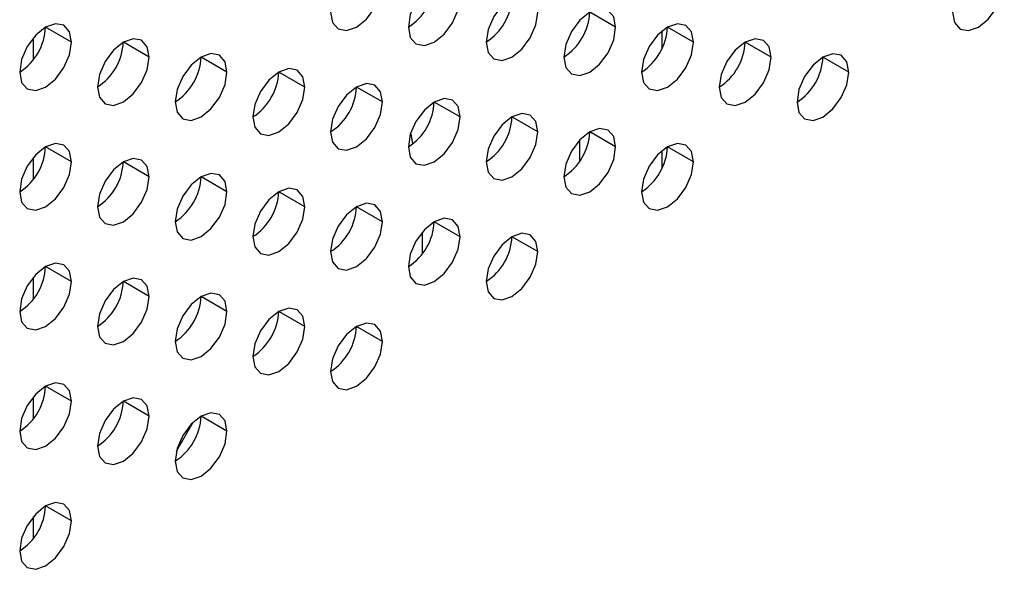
# Model space of a CAD drawing. Header units: millimetres. Extents: x 0 to 1118, y 0 to 864.
# Tile 220 of 254: x 953.73 to 958.21, y 713.04 to 715.54. Entities that reach past the tile are written whole.
import ezdxf

# ---------------------------------------------------------------- set-up
doc = ezdxf.new("R2010")
doc.units = ezdxf.units.MM

msp = doc.modelspace()

# ---------------------------------------------------------------- linework, layer by layer
at = {"color": 7, "linetype": 'Continuous', "lineweight": 25}
for p, q in [((956.4444, 715.5085), (956.3266, 715.5765)), ((953.9696, 715.4407), (953.8517, 715.5087)), ((956.798, 715.4404), (956.6801, 715.5084)), ((953.7961, 715.3611), (953.7961, 715.4606)), ((954.3231, 715.3726), (954.2053, 715.4406)), ((957.1515, 715.3723), (957.0337, 715.4404)), ((954.6767, 715.3045), (954.5588, 715.3726)), ((957.5051, 715.3043), (957.3873, 715.3723)), ((955.0302, 715.2364), (954.9124, 715.3045)), ((955.3838, 715.1684), (955.2659, 715.2364)), ((955.7373, 715.1003), (955.6195, 715.1683)), ((956.0909, 715.0322), (955.973, 715.1002)), ((955.5126, 715.0239), (955.5208, 714.9795)), ((956.4444, 714.9641), (956.3266, 715.0322)), ((953.9696, 714.8963), (953.8517, 714.9643)), ((956.798, 714.896), (956.6801, 714.9641)), ((953.7961, 714.8167), (953.7961, 714.9162)), ((954.3231, 714.8282), (954.2053, 714.8963)), ((954.6767, 714.7602), (954.5588, 714.8282)), ((955.0302, 714.6921), (954.9124, 714.7601)), ((955.3838, 714.624), (955.2659, 714.692)), ((955.7373, 714.5559), (955.6195, 714.624)), ((956.0909, 714.4878), (955.973, 714.5559)), ((953.9696, 714.352), (953.8517, 714.42)), ((953.7961, 714.2724), (953.7961, 714.3718)), ((954.3231, 714.2839), (954.2053, 714.3519)), ((954.6767, 714.2158), (954.5588, 714.2838)), ((955.0302, 714.1477), (954.9124, 714.2158)), ((955.3838, 714.0796), (955.2659, 714.1477)), ((953.9696, 713.8076), (953.8517, 713.8756)), ((953.7961, 713.728), (953.7961, 713.8275)), ((954.3231, 713.7395), (954.2053, 713.8075)), ((954.6767, 713.6714), (954.5588, 713.7395)), ((954.4468, 713.5808), (954.5224, 713.7118)), ((953.9696, 713.2632), (953.8517, 713.3313)), ((953.7961, 713.1836), (953.7961, 713.2831))]:
    msp.add_line(p, q, dxfattribs=at)
at = {"color": 8, "linetype": 'Continuous', "lineweight": 25}
for p, q in [((956.6566, 715.4133), (956.6566, 715.4921)), ((956.2801, 714.9943), (956.2801, 714.897)), ((956.6566, 714.8689), (956.6566, 714.9478)), ((955.5641, 714.576), (955.5641, 714.4766))]:
    msp.add_line(p, q, dxfattribs=at)
at = {"color": 7, "linetype": 'Continuous', "lineweight": 25, "flags": 128}
for points in [[(955.1481, 715.5767), (955.1571, 715.5298), (955.1826, 715.5003), (955.2208, 715.4929), (955.2659, 715.5086), (955.311, 715.545), (955.3493, 715.5966), (955.3748, 715.6555), (955.3838, 715.7127)], [(955.7373, 715.6446), (955.7284, 715.6915), (955.7028, 715.7209), (955.6646, 715.7284), (955.6195, 715.7127), (955.5744, 715.6763), (955.5362, 715.6247), (955.5106, 715.5658), (955.5016, 715.5086)], [(957.9765, 715.5764), (957.9855, 715.5295), (958.011, 715.5001), (958.0493, 715.4927), (958.0944, 715.5083), (958.1395, 715.5447), (958.1777, 715.5963), (958.2032, 715.6552), (958.2122, 715.7125)], [(955.5016, 715.5086), (955.5106, 715.4617), (955.5362, 715.4323), (955.5744, 715.4248), (955.6195, 715.4405), (955.6646, 715.4769), (955.7028, 715.5285), (955.7284, 715.5874), (955.7373, 715.6446)], [(956.0909, 715.5766), (956.0819, 715.6235), (956.0564, 715.6529), (956.0181, 715.6603), (955.973, 715.6446), (955.9279, 715.6082), (955.8897, 715.5567), (955.8642, 715.4978), (955.8552, 715.4405)], [(955.8552, 715.4405), (955.8642, 715.3936), (955.8897, 715.3642), (955.9279, 715.3568), (955.973, 715.3724), (956.0181, 715.4088), (956.0564, 715.4604), (956.0819, 715.5193), (956.0909, 715.5766)], [(956.4444, 715.5085), (956.4355, 715.5554), (956.4099, 715.5848), (956.3717, 715.5922), (956.3266, 715.5765), (956.2815, 715.5401), (956.2433, 715.4886), (956.2177, 715.4297), (956.2087, 715.3724)], [(953.9696, 715.4407), (953.9606, 715.4876), (953.9351, 715.517), (953.8968, 715.5244), (953.8517, 715.5087), (953.8066, 715.4723), (953.7684, 715.4208), (953.7428, 715.3619), (953.7339, 715.3046)], [(956.2087, 715.3724), (956.2177, 715.3255), (956.2433, 715.2961), (956.2815, 715.2887), (956.3266, 715.3044), (956.3717, 715.3408), (956.4099, 715.3923), (956.4355, 715.4512), (956.4444, 715.5085)], [(956.798, 715.4404), (956.789, 715.4873), (956.7635, 715.5167), (956.7252, 715.5241), (956.6801, 715.5085), (956.635, 715.4721), (956.5968, 715.4205), (956.5713, 715.3616), (956.5623, 715.3043)], [(953.7339, 715.3046), (953.7428, 715.2577), (953.7684, 715.2283), (953.8066, 715.2209), (953.8517, 715.2365), (953.8968, 715.2729), (953.9351, 715.3245), (953.9606, 715.3834), (953.9696, 715.4407)], [(954.3231, 715.3726), (954.3142, 715.4195), (954.2886, 715.4489), (954.2504, 715.4563), (954.2053, 715.4407), (954.1602, 715.4043), (954.1219, 715.3527), (954.0964, 715.2938), (954.0874, 715.2365)], [(956.5623, 715.3043), (956.5713, 715.2574), (956.5968, 715.228), (956.635, 715.2206), (956.6801, 715.2363), (956.7252, 715.2727), (956.7635, 715.3243), (956.789, 715.3831), (956.798, 715.4404)], [(957.1515, 715.3723), (957.1426, 715.4192), (957.117, 715.4486), (957.0788, 715.4561), (957.0337, 715.4404), (956.9886, 715.404), (956.9504, 715.3524), (956.9248, 715.2935), (956.9158, 715.2363)], [(954.0874, 715.2365), (954.0964, 715.1896), (954.1219, 715.1602), (954.1602, 715.1528), (954.2053, 715.1685), (954.2504, 715.2049), (954.2886, 715.2564), (954.3142, 715.3153), (954.3231, 715.3726)], [(954.6767, 715.3045), (954.6677, 715.3514), (954.6422, 715.3808), (954.6039, 715.3882), (954.5588, 715.3726), (954.5137, 715.3362), (954.4755, 715.2846), (954.4499, 715.2257), (954.441, 715.1684)], [(956.9158, 715.2363), (956.9248, 715.1894), (956.9504, 715.16), (956.9886, 715.1525), (957.0337, 715.1682), (957.0788, 715.2046), (957.117, 715.2562), (957.1426, 715.3151), (957.1515, 715.3723)], [(957.5051, 715.3043), (957.4961, 715.3512), (957.4706, 715.3806), (957.4324, 715.388), (957.3873, 715.3723), (957.3422, 715.3359), (957.3039, 715.2843), (957.2784, 715.2254), (957.2694, 715.1682)], [(954.441, 715.1684), (954.4499, 715.1215), (954.4755, 715.0921), (954.5137, 715.0847), (954.5588, 715.1004), (954.6039, 715.1368), (954.6422, 715.1884), (954.6677, 715.2473), (954.6767, 715.3045)], [(955.0302, 715.2364), (955.0213, 715.2833), (954.9957, 715.3127), (954.9575, 715.3202), (954.9124, 715.3045), (954.8673, 715.2681), (954.829, 715.2165), (954.8035, 715.1576), (954.7945, 715.1004)], [(957.2694, 715.1682), (957.2784, 715.1213), (957.3039, 715.0919), (957.3422, 715.0845), (957.3873, 715.1001), (957.4324, 715.1365), (957.4706, 715.1881), (957.4961, 715.247), (957.5051, 715.3043)], [(954.7945, 715.1004), (954.8035, 715.0535), (954.829, 715.0241), (954.8673, 715.0166), (954.9124, 715.0323), (954.9575, 715.0687), (954.9957, 715.1203), (955.0213, 715.1792), (955.0302, 715.2364)], [(955.3838, 715.1684), (955.3748, 715.2153), (955.3493, 715.2447), (955.311, 715.2521), (955.2659, 715.2364), (955.2208, 715.2), (955.1826, 715.1484), (955.1571, 715.0896), (955.1481, 715.0323)], [(955.1481, 715.0323), (955.1571, 714.9854), (955.1826, 714.956), (955.2208, 714.9486), (955.2659, 714.9642), (955.311, 715.0006), (955.3493, 715.0522), (955.3748, 715.1111), (955.3838, 715.1684)], [(955.7373, 715.1003), (955.7284, 715.1472), (955.7028, 715.1766), (955.6646, 715.184), (955.6195, 715.1683), (955.5744, 715.1319), (955.5362, 715.0804), (955.5106, 715.0215), (955.5016, 714.9642)], [(956.0909, 715.0322), (956.0819, 715.0791), (956.0564, 715.1085), (956.0181, 715.1159), (955.973, 715.1003), (955.9279, 715.0639), (955.8897, 715.0123), (955.8642, 714.9534), (955.8552, 714.8961)], [(955.5016, 714.9642), (955.5106, 714.9173), (955.5362, 714.8879), (955.5744, 714.8805), (955.6195, 714.8962), (955.6646, 714.9326), (955.7028, 714.9841), (955.7284, 715.043), (955.7373, 715.1003)], [(955.8552, 714.8961), (955.8642, 714.8492), (955.8897, 714.8198), (955.9279, 714.8124), (955.973, 714.8281), (956.0181, 714.8645), (956.0564, 714.916), (956.0819, 714.9749), (956.0909, 715.0322)], [(956.4444, 714.9641), (956.4355, 715.011), (956.4099, 715.0404), (956.3717, 715.0479), (956.3266, 715.0322), (956.2815, 714.9958), (956.2433, 714.9442), (956.2177, 714.8853), (956.2087, 714.8281)], [(953.9696, 714.8963), (953.9606, 714.9432), (953.9351, 714.9726), (953.8968, 714.98), (953.8517, 714.9644), (953.8066, 714.928), (953.7684, 714.8764), (953.7428, 714.8175), (953.7339, 714.7602)], [(956.798, 714.896), (956.789, 714.9429), (956.7635, 714.9724), (956.7252, 714.9798), (956.6801, 714.9641), (956.635, 714.9277), (956.5968, 714.8761), (956.5713, 714.8172), (956.5623, 714.76)], [(956.2087, 714.8281), (956.2177, 714.7812), (956.2433, 714.7518), (956.2815, 714.7443), (956.3266, 714.76), (956.3717, 714.7964), (956.4099, 714.848), (956.4355, 714.9069), (956.4444, 714.9641)], [(953.7339, 714.7602), (953.7428, 714.7133), (953.7684, 714.6839), (953.8066, 714.6765), (953.8517, 714.6922), (953.8968, 714.7286), (953.9351, 714.7802), (953.9606, 714.8391), (953.9696, 714.8963)], [(954.3231, 714.8282), (954.3142, 714.8751), (954.2886, 714.9045), (954.2504, 714.912), (954.2053, 714.8963), (954.1602, 714.8599), (954.1219, 714.8083), (954.0964, 714.7494), (954.0874, 714.6922)], [(956.5623, 714.76), (956.5713, 714.7131), (956.5968, 714.6837), (956.635, 714.6762), (956.6801, 714.6919), (956.7252, 714.7283), (956.7635, 714.7799), (956.789, 714.8388), (956.798, 714.896)], [(954.6767, 714.7602), (954.6677, 714.8071), (954.6422, 714.8365), (954.6039, 714.8439), (954.5588, 714.8282), (954.5137, 714.7918), (954.4755, 714.7402), (954.4499, 714.6813), (954.441, 714.6241)], [(954.0874, 714.6922), (954.0964, 714.6453), (954.1219, 714.6159), (954.1602, 714.6084), (954.2053, 714.6241), (954.2504, 714.6605), (954.2886, 714.7121), (954.3142, 714.771), (954.3231, 714.8282)], [(954.441, 714.6241), (954.4499, 714.5772), (954.4755, 714.5478), (954.5137, 714.5404), (954.5588, 714.556), (954.6039, 714.5924), (954.6422, 714.644), (954.6677, 714.7029), (954.6767, 714.7602)], [(955.0302, 714.6921), (955.0213, 714.739), (954.9957, 714.7684), (954.9575, 714.7758), (954.9124, 714.7601), (954.8673, 714.7237), (954.829, 714.6722), (954.8035, 714.6133), (954.7945, 714.556)], [(955.3838, 714.624), (955.3748, 714.6709), (955.3493, 714.7003), (955.311, 714.7077), (955.2659, 714.6921), (955.2208, 714.6557), (955.1826, 714.6041), (955.1571, 714.5452), (955.1481, 714.4879)], [(954.7945, 714.556), (954.8035, 714.5091), (954.829, 714.4797), (954.8673, 714.4723), (954.9124, 714.488), (954.9575, 714.5243), (954.9957, 714.5759), (955.0213, 714.6348), (955.0302, 714.6921)], [(955.1481, 714.4879), (955.1571, 714.441), (955.1826, 714.4116), (955.2208, 714.4042), (955.2659, 714.4199), (955.311, 714.4563), (955.3493, 714.5078), (955.3748, 714.5667), (955.3838, 714.624)], [(955.7373, 714.5559), (955.7284, 714.6028), (955.7028, 714.6322), (955.6646, 714.6397), (955.6195, 714.624), (955.5744, 714.5876), (955.5362, 714.536), (955.5106, 714.4771), (955.5016, 714.4199)], [(956.0909, 714.4878), (956.0819, 714.5347), (956.0564, 714.5641), (956.0181, 714.5716), (955.973, 714.5559), (955.9279, 714.5195), (955.8897, 714.4679), (955.8642, 714.409), (955.8552, 714.3518)], [(955.5016, 714.4199), (955.5106, 714.373), (955.5362, 714.3435), (955.5744, 714.3361), (955.6195, 714.3518), (955.6646, 714.3882), (955.7028, 714.4398), (955.7284, 714.4987), (955.7373, 714.5559)], [(955.8552, 714.3518), (955.8642, 714.3049), (955.8897, 714.2755), (955.9279, 714.268), (955.973, 714.2837), (956.0181, 714.3201), (956.0564, 714.3717), (956.0819, 714.4306), (956.0909, 714.4878)], [(953.9696, 714.352), (953.9606, 714.3989), (953.9351, 714.4283), (953.8968, 714.4357), (953.8517, 714.42), (953.8066, 714.3836), (953.7684, 714.332), (953.7428, 714.2731), (953.7339, 714.2159)], [(953.7339, 714.2159), (953.7428, 714.169), (953.7684, 714.1396), (953.8066, 714.1322), (953.8517, 714.1478), (953.8968, 714.1842), (953.9351, 714.2358), (953.9606, 714.2947), (953.9696, 714.352)], [(954.3231, 714.2839), (954.3142, 714.3308), (954.2886, 714.3602), (954.2504, 714.3676), (954.2053, 714.3519), (954.1602, 714.3155), (954.1219, 714.264), (954.0964, 714.2051), (954.0874, 714.1478)], [(954.6767, 714.2158), (954.6677, 714.2627), (954.6422, 714.2921), (954.6039, 714.2995), (954.5588, 714.2839), (954.5137, 714.2475), (954.4755, 714.1959), (954.4499, 714.137), (954.441, 714.0797)], [(954.0874, 714.1478), (954.0964, 714.1009), (954.1219, 714.0715), (954.1602, 714.0641), (954.2053, 714.0797), (954.2504, 714.1161), (954.2886, 714.1677), (954.3142, 714.2266), (954.3231, 714.2839)], [(954.441, 714.0797), (954.4499, 714.0328), (954.4755, 714.0034), (954.5137, 713.996), (954.5588, 714.0117), (954.6039, 714.0481), (954.6422, 714.0996), (954.6677, 714.1585), (954.6767, 714.2158)], [(955.0302, 714.1477), (955.0213, 714.1946), (954.9957, 714.224), (954.9575, 714.2314), (954.9124, 714.2158), (954.8673, 714.1794), (954.829, 714.1278), (954.8035, 714.0689), (954.7945, 714.0116)], [(955.3838, 714.0796), (955.3748, 714.1265), (955.3493, 714.1559), (955.311, 714.1634), (955.2659, 714.1477), (955.2208, 714.1113), (955.1826, 714.0597), (955.1571, 714.0008), (955.1481, 713.9436)], [(954.7945, 714.0116), (954.8035, 713.9647), (954.829, 713.9353), (954.8673, 713.9279), (954.9124, 713.9436), (954.9575, 713.98), (954.9957, 714.0316), (955.0213, 714.0905), (955.0302, 714.1477)], [(955.1481, 713.9436), (955.1571, 713.8967), (955.1826, 713.8673), (955.2208, 713.8598), (955.2659, 713.8755), (955.311, 713.9119), (955.3493, 713.9635), (955.3748, 714.0224), (955.3838, 714.0796)], [(953.9696, 713.8076), (953.9606, 713.8545), (953.9351, 713.8839), (953.8968, 713.8913), (953.8517, 713.8756), (953.8066, 713.8393), (953.7684, 713.7877), (953.7428, 713.7288), (953.7339, 713.6715)], [(953.7339, 713.6715), (953.7428, 713.6246), (953.7684, 713.5952), (953.8066, 713.5878), (953.8517, 713.6035), (953.8968, 713.6399), (953.9351, 713.6914), (953.9606, 713.7503), (953.9696, 713.8076)], [(954.3231, 713.7395), (954.3142, 713.7864), (954.2886, 713.8158), (954.2504, 713.8232), (954.2053, 713.8076), (954.1602, 713.7712), (954.1219, 713.7196), (954.0964, 713.6607), (954.0874, 713.6034)], [(954.0874, 713.6034), (954.0964, 713.5565), (954.1219, 713.5271), (954.1602, 713.5197), (954.2053, 713.5354), (954.2504, 713.5718), (954.2886, 713.6234), (954.3142, 713.6823), (954.3231, 713.7395)], [(954.6767, 713.6714), (954.6677, 713.7183), (954.6422, 713.7477), (954.6039, 713.7552), (954.5588, 713.7395), (954.5137, 713.7031), (954.4755, 713.6515), (954.4499, 713.5926), (954.441, 713.5354)], [(954.441, 713.5354), (954.4499, 713.4885), (954.4755, 713.4591), (954.5137, 713.4516), (954.5588, 713.4673), (954.6039, 713.5037), (954.6422, 713.5553), (954.6677, 713.6142), (954.6767, 713.6714)], [(953.9696, 713.2632), (953.9606, 713.3101), (953.9351, 713.3395), (953.8968, 713.347), (953.8517, 713.3313), (953.8066, 713.2949), (953.7684, 713.2433), (953.7428, 713.1844), (953.7339, 713.1272)], [(953.7339, 713.1272), (953.7428, 713.0803), (953.7684, 713.0509), (953.8066, 713.0434), (953.8517, 713.0591), (953.8968, 713.0955), (953.9351, 713.1471), (953.9606, 713.206), (953.9696, 713.2632)]]:
    msp.add_lwpolyline(points, dxfattribs=at)
at = {"color": 7, "linetype": 'Continuous', "lineweight": 25}
for centre in [(955.3636, 715.7243), (955.7172, 715.6562), (956.0707, 715.5882), (953.5958, 715.5204), (956.4243, 715.5201), (953.9494, 715.4523), (956.7778, 715.452), (954.303, 715.3842), (957.1314, 715.3839), (954.6565, 715.3161), (955.0101, 715.248), (955.3636, 715.18), (955.7172, 715.1119), (956.0707, 715.0438), (953.5958, 714.976), (956.4243, 714.9757), (953.9494, 714.9079), (954.303, 714.8398), (954.6565, 714.7718), (955.0101, 714.7037), (955.3636, 714.6356), (955.7172, 714.5675), (953.5958, 714.4316), (953.9494, 714.3636), (954.303, 714.2955), (954.6565, 714.2274), (955.0101, 714.1593), (953.5958, 713.8873), (953.9494, 713.8192), (954.303, 713.7511), (953.5958, 713.3429)]:
    msp.add_arc(centre, 0.2561, 302.6055, 357.3945, dxfattribs=at)

doc.saveas('drawing.dxf')
